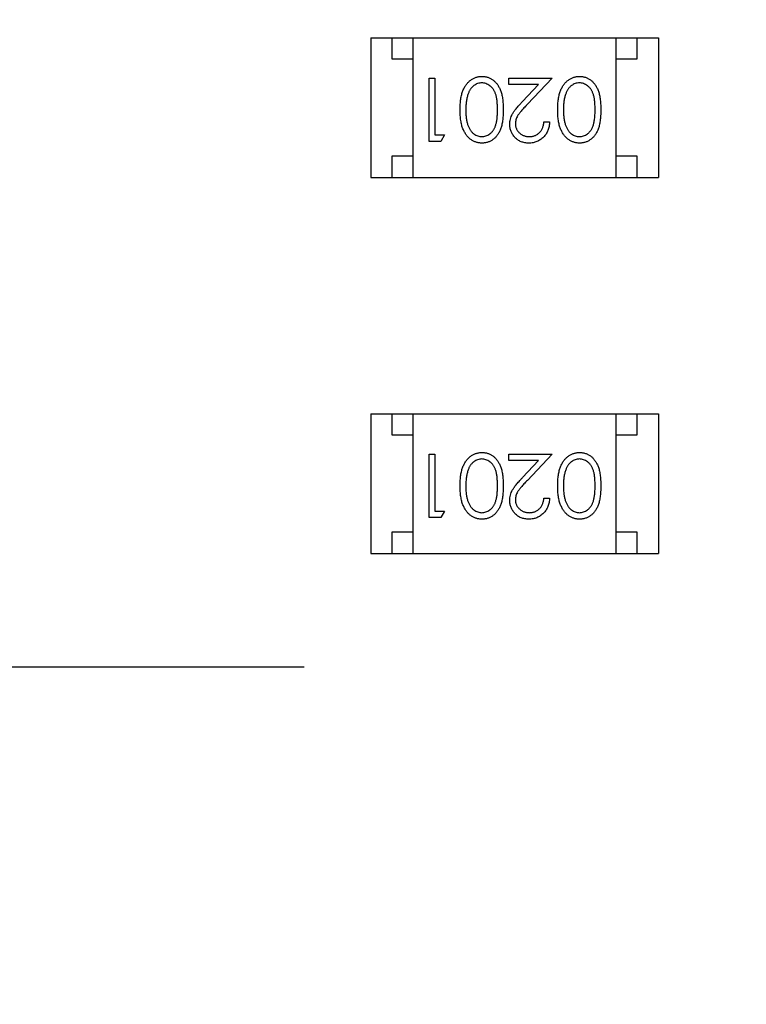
# Model space of a CAD drawing. Header units: millimetres. Extents: x 525 to 788, y 277 to 384.
# Tile 47 of 130: x 735.83 to 737.54, y 323.63 to 325.95. Entities that reach past the tile are written whole.
import ezdxf

# ---------------------------------------------------------------- set-up
doc = ezdxf.new("R2010")
doc.units = ezdxf.units.MM
doc.header["$LTSCALE"] = 5
doc.header["$PDMODE"] = 3
doc.header["$PDSIZE"] = 0.3125
doc.linetypes.add('CENTER', pattern=[0.6, 0.375, -0.075, 0.075, -0.075])
doc.layers.get('0').update_dxf_attribs({"linetype": 'CONTINUOUS'})
doc.layers.get('Defpoints').update_dxf_attribs({"linetype": 'CONTINUOUS'})
doc.layers.add('dim', color=6, linetype='CONTINUOUS', lineweight=9)
doc.styles.add('Verdana', font='verdana.ttf', dxfattribs={"height": 3})
doc.dimstyles.new('aaaaaaaa 3.0', dxfattribs={"dimtxt": 3, "dimasz": 2.5, "dimexe": 1.25, "dimexo": 0.625, "dimtad": 1, "dimzin": 9, "dimdsep": 46, "dimtxsty": 'Verdana', "dimcen": 0, "dimazin": 0, "dimtfac": 1, "dimtofl": 0, "dimtmove": 0, "dimatfit": 3, "dimfxl": 1, "dimlwd": 25, "dimlwe": 25, "dimarcsym": 0})

# ---------------------------------------------------------------- blocks, each defined once
blk = doc.blocks.new('*D55')
at = {"layer": 'Defpoints', "color": 0}
for p in [(767.5081, 331.9082), (697.2861, 316.9379)]:
    blk.add_point(p, dxfattribs=at)
at = {"layer": 'dim', "color": 0, "lineweight": 25}
blk.add_line((785.4949, 335.7427), (769.9532, 332.4294), dxfattribs=at)
at = {"layer": 'dim', "color": 0}
blk.add_solid([(769.8663, 332.8369), (770.04, 332.0219), (767.5081, 331.9082)], dxfattribs=at)
at = {"layer": 'dim', "color": 0, "insert": (778.4472, 336.689), "char_height": 3, "attachment_point": 5, "rotation": 12.0345, "style": 'Verdana'}
blk.add_mtext('∅71.8', dxfattribs=at)

msp = doc.modelspace()

# ---------------------------------------------------------------- linework, layer by layer
at = {"linetype": 'Continuous'}
for p, q in [((736.6556, 325.9103), (737.3356, 325.9103)), ((736.6556, 325.9103), (736.6556, 325.5803)), ((736.7056, 325.9103), (736.7056, 325.8603)), ((736.7556, 325.5803), (736.7556, 325.9103)), ((737.2356, 325.5803), (737.2356, 325.9103)), ((737.2856, 325.8603), (737.2856, 325.9103)), ((737.3356, 325.9103), (737.3356, 325.5803)), ((736.7056, 325.8603), (736.7556, 325.8603)), ((737.2356, 325.8603), (737.2856, 325.8603)), ((736.7938, 325.815), (736.8072, 325.815)), ((736.7938, 325.665), (736.7938, 325.815)), ((736.8072, 325.815), (736.8072, 325.6804)), ((736.9822, 325.815), (737.0842, 325.815)), ((736.9822, 325.7997), (736.9822, 325.815)), ((737.0842, 325.815), (737.026, 325.753)), ((737.052, 325.7997), (736.9822, 325.7997)), ((737.0145, 325.7596), (737.052, 325.7997)), ((737.0649, 325.7112), (737.0784, 325.7112)), ((736.8072, 325.6804), (736.8303, 325.6804)), ((736.8303, 325.6804), (736.8215, 325.665)), ((736.8215, 325.665), (736.7938, 325.665)), ((736.7556, 325.6303), (736.7056, 325.6303)), ((736.7056, 325.6303), (736.7056, 325.5803)), ((737.2856, 325.6303), (737.2356, 325.6303)), ((737.2856, 325.5803), (737.2856, 325.6303)), ((736.6556, 325.5803), (737.3356, 325.5803)), ((736.6556, 325.0213), (737.3356, 325.0213)), ((736.6556, 325.0213), (736.6556, 324.6913)), ((736.7056, 325.0213), (736.7056, 324.9713)), ((736.7556, 324.6913), (736.7556, 325.0213)), ((737.2356, 324.6913), (737.2356, 325.0213)), ((737.2856, 324.9713), (737.2856, 325.0213)), ((737.3356, 325.0213), (737.3356, 324.6913)), ((736.7056, 324.9713), (736.7556, 324.9713)), ((737.2356, 324.9713), (737.2856, 324.9713)), ((736.7938, 324.9261), (736.8072, 324.9261)), ((736.7938, 324.7761), (736.7938, 324.9261)), ((736.8072, 324.9261), (736.8072, 324.7914)), ((736.9822, 324.9261), (737.0842, 324.9261)), ((736.9822, 324.9107), (736.9822, 324.9261)), ((737.052, 324.9107), (736.9822, 324.9107)), ((737.0145, 324.8706), (737.052, 324.9107)), ((737.0842, 324.9261), (737.026, 324.864)), ((737.0649, 324.8222), (737.0784, 324.8222)), ((736.8072, 324.7914), (736.8303, 324.7914)), ((736.8303, 324.7914), (736.8215, 324.7761)), ((736.8215, 324.7761), (736.7938, 324.7761)), ((736.7556, 324.7413), (736.7056, 324.7413)), ((736.7056, 324.7413), (736.7056, 324.6913)), ((737.2856, 324.7413), (737.2356, 324.7413)), ((737.2856, 324.6913), (737.2856, 324.7413)), ((736.6556, 324.6913), (737.3356, 324.6913))]:
    msp.add_line(p, q, dxfattribs=at)
at = {"color": 1, "linetype": 'CENTER', "ltscale": 5}
msp.add_line((693.3729, 324.423), (771.2184, 324.423), dxfattribs=at)
at = {"linetype": 'Continuous'}
msp.add_arc((732.3971, 324.423), 35.9, 323.58286, 216.35846, dxfattribs=at)
for points, knots in [([(736.8668, 325.7401), (736.8669, 325.7424), (736.8669, 325.7469), (736.8672, 325.7534), (736.8678, 325.7596), (736.8685, 325.7654), (736.8694, 325.7708), (736.8706, 325.7759), (736.8719, 325.7807), (736.8735, 325.7851), (736.8753, 325.7891), (736.8773, 325.7929), (736.8793, 325.7965), (736.8816, 325.7998), (736.884, 325.8029), (736.8866, 325.8056), (736.8893, 325.8082), (736.8922, 325.8104), (736.8952, 325.8124), (736.8983, 325.8142), (736.9015, 325.8156), (736.9048, 325.8168), (736.9081, 325.8177), (736.9115, 325.8184), (736.9151, 325.8188), (736.9174, 325.8189), (736.9186, 325.8189)], [0, 0, 0, 0, 0.065063, 0.126773, 0.185516, 0.240765, 0.29298, 0.34225, 0.388919, 0.432776, 0.474628, 0.514775, 0.553606, 0.591426, 0.628028, 0.663804, 0.698984, 0.733591, 0.767628, 0.801208, 0.834264, 0.866981, 0.89972, 0.932702, 0.966176, 1, 1, 1, 1]), ([(736.9186, 325.8189), (736.9198, 325.8189), (736.9221, 325.8188), (736.9256, 325.8184), (736.9289, 325.8178), (736.9322, 325.8169), (736.9354, 325.8157), (736.9385, 325.8143), (736.9415, 325.8126), (736.9445, 325.8107), (736.9472, 325.8085), (736.9499, 325.806), (736.9524, 325.8033), (736.9547, 325.8003), (736.9569, 325.7971), (736.9589, 325.7937), (736.9607, 325.7899), (736.9624, 325.7859), (736.9639, 325.7816), (736.9653, 325.7769), (736.9663, 325.7717), (736.9672, 325.7662), (736.9679, 325.7603), (736.9684, 325.7539), (736.9687, 325.7471), (736.9688, 325.7425), (736.9688, 325.7401)], [0, 0, 0, 0, 0.033787, 0.066622, 0.099285, 0.131361, 0.163585, 0.196104, 0.228902, 0.262158, 0.295991, 0.330218, 0.36506, 0.400951, 0.43762, 0.475708, 0.515381, 0.556414, 0.599765, 0.646424, 0.696431, 0.749782, 0.806573, 0.867436, 0.931887, 1, 1, 1, 1]), ([(737.0976, 325.7401), (737.0976, 325.7424), (737.0977, 325.7469), (737.098, 325.7534), (737.0985, 325.7596), (737.0992, 325.7654), (737.1002, 325.7708), (737.1014, 325.7759), (737.1027, 325.7807), (737.1043, 325.7851), (737.1061, 325.7891), (737.108, 325.7929), (737.1101, 325.7965), (737.1123, 325.7998), (737.1147, 325.8029), (737.1173, 325.8056), (737.1201, 325.8082), (737.123, 325.8104), (737.126, 325.8124), (737.1291, 325.8142), (737.1323, 325.8156), (737.1355, 325.8168), (737.1389, 325.8177), (737.1423, 325.8184), (737.1458, 325.8188), (737.1482, 325.8189), (737.1494, 325.8189)], [0, 0, 0, 0, 0.065063, 0.126773, 0.185516, 0.240765, 0.29298, 0.34225, 0.388919, 0.432776, 0.474628, 0.514775, 0.553606, 0.591426, 0.628028, 0.663804, 0.698984, 0.733591, 0.767628, 0.801208, 0.834264, 0.866981, 0.89972, 0.932702, 0.966176, 1, 1, 1, 1]), ([(737.1494, 325.8189), (737.1506, 325.8189), (737.1529, 325.8188), (737.1564, 325.8184), (737.1597, 325.8178), (737.163, 325.8169), (737.1662, 325.8157), (737.1693, 325.8143), (737.1723, 325.8126), (737.1752, 325.8107), (737.178, 325.8085), (737.1807, 325.806), (737.1831, 325.8033), (737.1854, 325.8003), (737.1876, 325.7971), (737.1896, 325.7937), (737.1915, 325.7899), (737.1932, 325.7859), (737.1947, 325.7816), (737.196, 325.7769), (737.1971, 325.7717), (737.198, 325.7662), (737.1987, 325.7603), (737.1992, 325.7539), (737.1995, 325.7471), (737.1995, 325.7425), (737.1995, 325.7401)], [0, 0, 0, 0, 0.033787, 0.066622, 0.099285, 0.131361, 0.163585, 0.196104, 0.228902, 0.262158, 0.295991, 0.330218, 0.36506, 0.400951, 0.43762, 0.475708, 0.515381, 0.556414, 0.599765, 0.646424, 0.696431, 0.749782, 0.806573, 0.867436, 0.931887, 1, 1, 1, 1]), ([(736.9182, 325.8035), (736.9165, 325.8034), (736.9132, 325.8033), (736.9083, 325.802), (736.9036, 325.8), (736.8999, 325.7976), (736.8971, 325.7954), (736.8951, 325.7935), (736.8933, 325.7913), (736.8915, 325.789), (736.8899, 325.7865), (736.8885, 325.7838), (736.8871, 325.7808), (736.8864, 325.7788), (736.886, 325.7778)], [0, 0, 0, 0, 0.112813, 0.225394, 0.339595, 0.459675, 0.521735, 0.583926, 0.648174, 0.713881, 0.781004, 0.851451, 0.924051, 1, 1, 1, 1]), ([(736.9553, 325.74), (736.9553, 325.742), (736.9553, 325.7459), (736.955, 325.7516), (736.9547, 325.7569), (736.9542, 325.7618), (736.9535, 325.7663), (736.9528, 325.7704), (736.9519, 325.7742), (736.9508, 325.7776), (736.9495, 325.7807), (736.9482, 325.7836), (736.9467, 325.7863), (736.9451, 325.7888), (736.9433, 325.7911), (736.9414, 325.7933), (736.9394, 325.7952), (736.9365, 325.7975), (736.9327, 325.7999), (736.928, 325.802), (736.9231, 325.8033), (736.9198, 325.8034), (736.9182, 325.8035)], [0, 0, 0, 0, 0.072951, 0.141584, 0.205926, 0.265301, 0.320597, 0.371817, 0.41879, 0.461699, 0.502134, 0.540804, 0.578181, 0.614297, 0.649678, 0.684299, 0.718359, 0.752081, 0.817652, 0.879722, 0.939966, 1, 1, 1, 1]), ([(737.1489, 325.8035), (737.1473, 325.8034), (737.144, 325.8033), (737.1391, 325.802), (737.1344, 325.8), (737.1307, 325.7976), (737.1279, 325.7954), (737.1259, 325.7935), (737.1241, 325.7913), (737.1223, 325.789), (737.1207, 325.7865), (737.1192, 325.7838), (737.1179, 325.7808), (737.1171, 325.7788), (737.1168, 325.7778)], [0, 0, 0, 0, 0.112813, 0.225394, 0.339595, 0.459675, 0.521735, 0.583926, 0.648174, 0.713881, 0.781004, 0.851451, 0.924051, 1, 1, 1, 1]), ([(737.1861, 325.74), (737.1861, 325.742), (737.1861, 325.7459), (737.1858, 325.7516), (737.1855, 325.7569), (737.185, 325.7618), (737.1843, 325.7663), (737.1836, 325.7704), (737.1826, 325.7742), (737.1815, 325.7776), (737.1803, 325.7807), (737.1789, 325.7836), (737.1775, 325.7863), (737.1758, 325.7888), (737.1741, 325.7911), (737.1722, 325.7933), (737.1701, 325.7952), (737.1673, 325.7975), (737.1635, 325.7999), (737.1588, 325.802), (737.1539, 325.8033), (737.1506, 325.8034), (737.1489, 325.8035)], [0, 0, 0, 0, 0.072951, 0.141584, 0.205926, 0.265301, 0.320597, 0.371817, 0.41879, 0.461699, 0.502134, 0.540804, 0.578181, 0.614297, 0.649678, 0.684299, 0.718359, 0.752081, 0.817652, 0.879722, 0.939966, 1, 1, 1, 1]), ([(736.886, 325.7778), (736.8855, 325.7764), (736.8846, 325.7737), (736.8834, 325.7695), (736.8825, 325.7651), (736.8817, 325.7605), (736.8811, 325.7556), (736.8806, 325.7506), (736.8804, 325.7454), (736.8803, 325.7418), (736.8803, 325.74)], [0, 0, 0, 0, 0.110588, 0.224542, 0.342503, 0.464324, 0.590756, 0.722227, 0.858843, 1, 1, 1, 1]), ([(737.1168, 325.7778), (737.1163, 325.7764), (737.1154, 325.7737), (737.1142, 325.7695), (737.1133, 325.7651), (737.1124, 325.7605), (737.1119, 325.7556), (737.1114, 325.7506), (737.1111, 325.7454), (737.1111, 325.7418), (737.1111, 325.74)], [0, 0, 0, 0, 0.110588, 0.224542, 0.342503, 0.464324, 0.590756, 0.722227, 0.858843, 1, 1, 1, 1]), ([(736.9842, 325.7058), (736.9842, 325.7079), (736.9844, 325.712), (736.9856, 325.7181), (736.9875, 325.724), (736.9898, 325.7288), (736.9922, 325.7326), (736.9943, 325.7357), (736.9967, 325.7391), (736.9996, 325.7427), (737.0028, 325.7466), (737.0064, 325.7507), (737.0103, 325.7551), (737.0131, 325.7581), (737.0145, 325.7596)], [0, 0, 0, 0, 0.098702, 0.195672, 0.292422, 0.391343, 0.444462, 0.504229, 0.570352, 0.642546, 0.722288, 0.807921, 0.90047, 1, 1, 1, 1]), ([(737.026, 325.753), (737.0246, 325.7515), (737.0218, 325.7486), (737.018, 325.7445), (737.0145, 325.7407), (737.0115, 325.7371), (737.0088, 325.7338), (737.0065, 325.7309), (737.0046, 325.7282), (737.0025, 325.7251), (737.0005, 325.7213), (736.9988, 325.7166), (736.9978, 325.7119), (736.9977, 325.7086), (736.9976, 325.707)], [0, 0, 0, 0, 0.110803, 0.212829, 0.306101, 0.390647, 0.466924, 0.534481, 0.593587, 0.644557, 0.7362, 0.825024, 0.911986, 1, 1, 1, 1]), ([(736.9186, 325.6612), (736.9174, 325.6612), (736.9151, 325.6613), (736.9115, 325.6617), (736.9081, 325.6623), (736.9048, 325.6633), (736.9015, 325.6644), (736.8984, 325.6659), (736.8953, 325.6676), (736.8923, 325.6696), (736.8894, 325.6718), (736.8867, 325.6743), (736.8841, 325.6771), (736.8817, 325.6801), (736.8795, 325.6834), (736.8774, 325.687), (736.8755, 325.6908), (736.8736, 325.6949), (736.872, 325.6993), (736.8706, 325.7041), (736.8695, 325.7092), (736.8685, 325.7147), (736.8678, 325.7205), (736.8672, 325.7267), (736.8669, 325.7333), (736.8669, 325.7378), (736.8668, 325.7401)], [0, 0, 0, 0, 0.033788, 0.067194, 0.099862, 0.132567, 0.165151, 0.197913, 0.231319, 0.265083, 0.299255, 0.334399, 0.369943, 0.406284, 0.444064, 0.482998, 0.523354, 0.565537, 0.609613, 0.656391, 0.705885, 0.758325, 0.813832, 0.872795, 0.934722, 1, 1, 1, 1]), ([(736.8803, 325.74), (736.8803, 325.7382), (736.8804, 325.7347), (736.8806, 325.7296), (736.881, 325.7246), (736.8815, 325.72), (736.8823, 325.7156), (736.8831, 325.7114), (736.8841, 325.7075), (736.8853, 325.7038), (736.8866, 325.7004), (736.8881, 325.6972), (736.8896, 325.6943), (736.8913, 325.6916), (736.8931, 325.6891), (736.8951, 325.6869), (736.8971, 325.6849), (736.9, 325.6826), (736.9037, 325.6802), (736.9084, 325.6781), (736.9133, 325.6768), (736.9165, 325.6767), (736.9182, 325.6766)], [0, 0, 0, 0, 0.065681, 0.128486, 0.188175, 0.245106, 0.299448, 0.350823, 0.399942, 0.446672, 0.491255, 0.533376, 0.573853, 0.612526, 0.649597, 0.685532, 0.720106, 0.753838, 0.818925, 0.880493, 0.940311, 1, 1, 1, 1]), ([(736.9182, 325.6766), (736.9198, 325.6767), (736.9232, 325.6768), (736.9281, 325.6781), (736.9328, 325.6802), (736.9365, 325.6826), (736.9394, 325.6848), (736.9414, 325.6868), (736.9433, 325.6889), (736.945, 325.6912), (736.9466, 325.6937), (736.9481, 325.6964), (736.9495, 325.6993), (736.9507, 325.7024), (736.9518, 325.7059), (736.9527, 325.7096), (736.9536, 325.7138), (736.9542, 325.7183), (736.9547, 325.7232), (736.955, 325.7285), (736.9553, 325.7341), (736.9553, 325.738), (736.9553, 325.74)], [0, 0, 0, 0, 0.060387, 0.120883, 0.182755, 0.247811, 0.281299, 0.315088, 0.349702, 0.384857, 0.420966, 0.458511, 0.497175, 0.537602, 0.580503, 0.627468, 0.678388, 0.733983, 0.793747, 0.857714, 0.926698, 1, 1, 1, 1]), ([(736.9688, 325.7401), (736.9688, 325.7377), (736.9687, 325.733), (736.9684, 325.7262), (736.9679, 325.7198), (736.9672, 325.7139), (736.9664, 325.7083), (736.9653, 325.7032), (736.964, 325.6985), (736.9625, 325.6942), (736.9608, 325.6903), (736.959, 325.6865), (736.957, 325.6831), (736.9548, 325.6799), (736.9525, 325.6769), (736.9501, 325.6742), (736.9474, 325.6718), (736.9446, 325.6696), (736.9416, 325.6676), (736.9386, 325.6659), (736.9355, 325.6644), (736.9323, 325.6633), (736.929, 325.6623), (736.9256, 325.6617), (736.9221, 325.6613), (736.9198, 325.6612), (736.9186, 325.6612)], [0, 0, 0, 0, 0.068595, 0.133246, 0.194313, 0.251279, 0.304513, 0.354235, 0.400481, 0.443411, 0.484015, 0.523252, 0.561042, 0.5979, 0.633518, 0.668314, 0.702496, 0.736685, 0.770293, 0.803437, 0.835913, 0.86846, 0.900847, 0.933467, 0.966258, 1, 1, 1, 1]), ([(737.1494, 325.6612), (737.1482, 325.6612), (737.1458, 325.6613), (737.1423, 325.6617), (737.1389, 325.6623), (737.1356, 325.6633), (737.1323, 325.6644), (737.1291, 325.6659), (737.126, 325.6676), (737.1231, 325.6696), (737.1202, 325.6718), (737.1175, 325.6743), (737.1149, 325.6771), (737.1125, 325.6801), (737.1102, 325.6834), (737.1081, 325.687), (737.1062, 325.6908), (737.1044, 325.6949), (737.1028, 325.6993), (737.1014, 325.7041), (737.1002, 325.7092), (737.0993, 325.7147), (737.0985, 325.7205), (737.098, 325.7267), (737.0977, 325.7333), (737.0976, 325.7378), (737.0976, 325.7401)], [0, 0, 0, 0, 0.033788, 0.067194, 0.099862, 0.132567, 0.165151, 0.197913, 0.231319, 0.265083, 0.299255, 0.334399, 0.369943, 0.406284, 0.444064, 0.482998, 0.523354, 0.565537, 0.609613, 0.656391, 0.705885, 0.758325, 0.813832, 0.872795, 0.934722, 1, 1, 1, 1]), ([(737.1111, 325.74), (737.1111, 325.7382), (737.1112, 325.7347), (737.1113, 325.7296), (737.1118, 325.7246), (737.1123, 325.72), (737.113, 325.7156), (737.1138, 325.7114), (737.1149, 325.7075), (737.1161, 325.7038), (737.1174, 325.7004), (737.1188, 325.6972), (737.1204, 325.6943), (737.1221, 325.6916), (737.1239, 325.6891), (737.1258, 325.6869), (737.1279, 325.6849), (737.1308, 325.6826), (737.1345, 325.6802), (737.1392, 325.6781), (737.144, 325.6768), (737.1473, 325.6767), (737.1489, 325.6766)], [0, 0, 0, 0, 0.065681, 0.128486, 0.188175, 0.245106, 0.299448, 0.350823, 0.399942, 0.446672, 0.491255, 0.533376, 0.573853, 0.612526, 0.649597, 0.685532, 0.720106, 0.753838, 0.818925, 0.880493, 0.940311, 1, 1, 1, 1]), ([(737.1489, 325.6766), (737.1506, 325.6767), (737.1539, 325.6768), (737.1588, 325.6781), (737.1635, 325.6802), (737.1673, 325.6826), (737.1701, 325.6848), (737.1722, 325.6868), (737.174, 325.6889), (737.1758, 325.6912), (737.1774, 325.6937), (737.1789, 325.6964), (737.1803, 325.6993), (737.1815, 325.7024), (737.1826, 325.7059), (737.1835, 325.7096), (737.1843, 325.7138), (737.1849, 325.7183), (737.1855, 325.7232), (737.1858, 325.7285), (737.1861, 325.7341), (737.1861, 325.738), (737.1861, 325.74)], [0, 0, 0, 0, 0.060387, 0.120883, 0.182755, 0.247811, 0.281299, 0.315088, 0.349702, 0.384857, 0.420966, 0.458511, 0.497175, 0.537602, 0.580503, 0.627468, 0.678388, 0.733983, 0.793747, 0.857714, 0.926698, 1, 1, 1, 1]), ([(737.1995, 325.7401), (737.1995, 325.7377), (737.1995, 325.733), (737.1992, 325.7262), (737.1987, 325.7198), (737.198, 325.7139), (737.1972, 325.7083), (737.196, 325.7032), (737.1948, 325.6985), (737.1933, 325.6942), (737.1916, 325.6903), (737.1898, 325.6865), (737.1877, 325.6831), (737.1856, 325.6799), (737.1833, 325.6769), (737.1808, 325.6742), (737.1781, 325.6718), (737.1753, 325.6696), (737.1724, 325.6676), (737.1694, 325.6659), (737.1662, 325.6644), (737.163, 325.6633), (737.1597, 325.6623), (737.1564, 325.6617), (737.1529, 325.6613), (737.1506, 325.6612), (737.1494, 325.6612)], [0, 0, 0, 0, 0.068595, 0.133246, 0.194313, 0.251279, 0.304513, 0.354235, 0.400481, 0.443411, 0.484015, 0.523252, 0.561042, 0.5979, 0.633518, 0.668314, 0.702496, 0.736685, 0.770293, 0.803437, 0.835913, 0.86846, 0.900847, 0.933467, 0.966258, 1, 1, 1, 1]), ([(737.0295, 325.6612), (737.0278, 325.6612), (737.0246, 325.6613), (737.0199, 325.662), (737.0154, 325.663), (737.0111, 325.6644), (737.0071, 325.6663), (737.0034, 325.6686), (736.9998, 325.6713), (736.9966, 325.6744), (736.9937, 325.6778), (736.9912, 325.6814), (736.989, 325.6851), (736.9872, 325.6889), (736.9859, 325.6929), (736.9849, 325.6971), (736.9843, 325.7014), (736.9842, 325.7043), (736.9842, 325.7058)], [0, 0, 0, 0, 0.069475, 0.136517, 0.200789, 0.26383, 0.325735, 0.387291, 0.449509, 0.512968, 0.576275, 0.63758, 0.697903, 0.757172, 0.816599, 0.876653, 0.93729, 1, 1, 1, 1]), ([(736.9976, 325.707), (736.9976, 325.706), (736.9977, 325.704), (736.9982, 325.701), (736.9989, 325.6981), (736.9999, 325.6954), (737.0013, 325.6928), (737.0029, 325.6902), (737.0048, 325.6878), (737.007, 325.6855), (737.0094, 325.6834), (737.012, 325.6816), (737.0147, 325.6801), (737.0175, 325.6788), (737.0205, 325.6778), (737.0236, 325.6771), (737.0268, 325.6767), (737.029, 325.6766), (737.0302, 325.6766)], [0, 0, 0, 0, 0.061965, 0.122122, 0.180988, 0.239933, 0.299906, 0.359989, 0.421776, 0.486576, 0.551535, 0.615018, 0.677259, 0.73973, 0.80305, 0.866495, 0.931973, 1, 1, 1, 1]), ([(737.0784, 325.7112), (737.0783, 325.7094), (737.0781, 325.7059), (737.0773, 325.7008), (737.0762, 325.6959), (737.0745, 325.6913), (737.0725, 325.6869), (737.0701, 325.6827), (737.0672, 325.6788), (737.0639, 325.6752), (737.0604, 325.6719), (737.0566, 325.6691), (737.0525, 325.6666), (737.0483, 325.6646), (737.0439, 325.6631), (737.0393, 325.662), (737.0344, 325.6613), (737.0311, 325.6612), (737.0295, 325.6612)], [0, 0, 0, 0, 0.068791, 0.135103, 0.198979, 0.261904, 0.323495, 0.385195, 0.446969, 0.509765, 0.572251, 0.633405, 0.693251, 0.752583, 0.812579, 0.873275, 0.93555, 1, 1, 1, 1]), ([(737.0302, 325.6766), (737.0313, 325.6766), (737.0336, 325.6767), (737.037, 325.6771), (737.0402, 325.6778), (737.0433, 325.6788), (737.0463, 325.6801), (737.049, 325.6817), (737.0517, 325.6835), (737.0541, 325.6857), (737.0564, 325.688), (737.0584, 325.6907), (737.0601, 325.6935), (737.0616, 325.6966), (737.0629, 325.6999), (737.0638, 325.7035), (737.0646, 325.7073), (737.0648, 325.7099), (737.0649, 325.7112)], [0, 0, 0, 0, 0.064439, 0.126547, 0.186887, 0.245878, 0.304041, 0.362191, 0.420976, 0.48066, 0.5406, 0.600689, 0.661936, 0.724443, 0.789038, 0.856314, 0.926352, 1, 1, 1, 1]), ([(736.8668, 324.8511), (736.8669, 324.8534), (736.8669, 324.8579), (736.8672, 324.8644), (736.8678, 324.8706), (736.8685, 324.8764), (736.8694, 324.8819), (736.8706, 324.8869), (736.8719, 324.8917), (736.8735, 324.8961), (736.8753, 324.9001), (736.8773, 324.9039), (736.8793, 324.9075), (736.8816, 324.9108), (736.884, 324.9139), (736.8866, 324.9166), (736.8893, 324.9192), (736.8922, 324.9214), (736.8952, 324.9234), (736.8983, 324.9252), (736.9015, 324.9266), (736.9048, 324.9278), (736.9081, 324.9287), (736.9115, 324.9294), (736.9151, 324.9298), (736.9174, 324.9299), (736.9186, 324.9299)], [0, 0, 0, 0, 0.065063, 0.126773, 0.185516, 0.240765, 0.29298, 0.34225, 0.388919, 0.432776, 0.474628, 0.514775, 0.553606, 0.591426, 0.628028, 0.663804, 0.698984, 0.733591, 0.767628, 0.801208, 0.834264, 0.866981, 0.89972, 0.932702, 0.966176, 1, 1, 1, 1]), ([(736.9186, 324.9299), (736.9198, 324.9299), (736.9221, 324.9298), (736.9256, 324.9294), (736.9289, 324.9288), (736.9322, 324.9279), (736.9354, 324.9267), (736.9385, 324.9253), (736.9415, 324.9236), (736.9445, 324.9217), (736.9472, 324.9195), (736.9499, 324.917), (736.9524, 324.9143), (736.9547, 324.9113), (736.9569, 324.9081), (736.9589, 324.9047), (736.9607, 324.9009), (736.9624, 324.8969), (736.9639, 324.8926), (736.9653, 324.8879), (736.9663, 324.8827), (736.9672, 324.8772), (736.9679, 324.8713), (736.9684, 324.8649), (736.9687, 324.8581), (736.9688, 324.8535), (736.9688, 324.8511)], [0, 0, 0, 0, 0.033787, 0.066622, 0.099285, 0.131361, 0.163585, 0.196104, 0.228902, 0.262158, 0.295991, 0.330218, 0.36506, 0.400951, 0.43762, 0.475708, 0.515381, 0.556414, 0.599765, 0.646424, 0.696431, 0.749782, 0.806573, 0.867436, 0.931887, 1, 1, 1, 1]), ([(737.0976, 324.8511), (737.0976, 324.8534), (737.0977, 324.8579), (737.098, 324.8644), (737.0985, 324.8706), (737.0992, 324.8764), (737.1002, 324.8819), (737.1014, 324.8869), (737.1027, 324.8917), (737.1043, 324.8961), (737.1061, 324.9001), (737.108, 324.9039), (737.1101, 324.9075), (737.1123, 324.9108), (737.1147, 324.9139), (737.1173, 324.9166), (737.1201, 324.9192), (737.123, 324.9214), (737.126, 324.9234), (737.1291, 324.9252), (737.1323, 324.9266), (737.1355, 324.9278), (737.1389, 324.9287), (737.1423, 324.9294), (737.1458, 324.9298), (737.1482, 324.9299), (737.1494, 324.9299)], [0, 0, 0, 0, 0.065063, 0.126773, 0.185516, 0.240765, 0.29298, 0.34225, 0.388919, 0.432776, 0.474628, 0.514775, 0.553606, 0.591426, 0.628028, 0.663804, 0.698984, 0.733591, 0.767628, 0.801208, 0.834264, 0.866981, 0.89972, 0.932702, 0.966176, 1, 1, 1, 1]), ([(737.1494, 324.9299), (737.1506, 324.9299), (737.1529, 324.9298), (737.1564, 324.9294), (737.1597, 324.9288), (737.163, 324.9279), (737.1662, 324.9267), (737.1693, 324.9253), (737.1723, 324.9236), (737.1752, 324.9217), (737.178, 324.9195), (737.1807, 324.917), (737.1831, 324.9143), (737.1854, 324.9113), (737.1876, 324.9081), (737.1896, 324.9047), (737.1915, 324.9009), (737.1932, 324.8969), (737.1947, 324.8926), (737.196, 324.8879), (737.1971, 324.8827), (737.198, 324.8772), (737.1987, 324.8713), (737.1992, 324.8649), (737.1995, 324.8581), (737.1995, 324.8535), (737.1995, 324.8511)], [0, 0, 0, 0, 0.033787, 0.066622, 0.099285, 0.131361, 0.163585, 0.196104, 0.228902, 0.262158, 0.295991, 0.330218, 0.36506, 0.400951, 0.43762, 0.475708, 0.515381, 0.556414, 0.599765, 0.646424, 0.696431, 0.749782, 0.806573, 0.867436, 0.931887, 1, 1, 1, 1]), ([(736.9182, 324.9145), (736.9165, 324.9144), (736.9132, 324.9143), (736.9083, 324.913), (736.9036, 324.911), (736.8999, 324.9086), (736.8971, 324.9064), (736.8951, 324.9045), (736.8933, 324.9023), (736.8915, 324.9), (736.8899, 324.8975), (736.8885, 324.8948), (736.8871, 324.8919), (736.8864, 324.8898), (736.886, 324.8888)], [0, 0, 0, 0, 0.112813, 0.225394, 0.339595, 0.459675, 0.521735, 0.583926, 0.648174, 0.713881, 0.781004, 0.851451, 0.924051, 1, 1, 1, 1]), ([(736.9553, 324.8511), (736.9553, 324.8531), (736.9553, 324.8569), (736.955, 324.8626), (736.9547, 324.8679), (736.9542, 324.8728), (736.9535, 324.8773), (736.9528, 324.8814), (736.9519, 324.8852), (736.9508, 324.8886), (736.9495, 324.8917), (736.9482, 324.8946), (736.9467, 324.8973), (736.9451, 324.8998), (736.9433, 324.9021), (736.9414, 324.9043), (736.9394, 324.9062), (736.9365, 324.9085), (736.9327, 324.9109), (736.928, 324.913), (736.9231, 324.9143), (736.9198, 324.9144), (736.9182, 324.9145)], [0, 0, 0, 0, 0.072951, 0.141584, 0.205926, 0.265301, 0.320597, 0.371817, 0.41879, 0.461699, 0.502134, 0.540804, 0.578181, 0.614297, 0.649678, 0.684299, 0.718359, 0.752081, 0.817652, 0.879722, 0.939966, 1, 1, 1, 1]), ([(737.1489, 324.9145), (737.1473, 324.9144), (737.144, 324.9143), (737.1391, 324.913), (737.1344, 324.911), (737.1307, 324.9086), (737.1279, 324.9064), (737.1259, 324.9045), (737.1241, 324.9023), (737.1223, 324.9), (737.1207, 324.8975), (737.1192, 324.8948), (737.1179, 324.8919), (737.1171, 324.8898), (737.1168, 324.8888)], [0, 0, 0, 0, 0.112813, 0.225394, 0.339595, 0.459675, 0.521735, 0.583926, 0.648174, 0.713881, 0.781004, 0.851451, 0.924051, 1, 1, 1, 1]), ([(737.1861, 324.8511), (737.1861, 324.8531), (737.1861, 324.8569), (737.1858, 324.8626), (737.1855, 324.8679), (737.185, 324.8728), (737.1843, 324.8773), (737.1836, 324.8814), (737.1826, 324.8852), (737.1815, 324.8886), (737.1803, 324.8917), (737.1789, 324.8946), (737.1775, 324.8973), (737.1758, 324.8998), (737.1741, 324.9021), (737.1722, 324.9043), (737.1701, 324.9062), (737.1673, 324.9085), (737.1635, 324.9109), (737.1588, 324.913), (737.1539, 324.9143), (737.1506, 324.9144), (737.1489, 324.9145)], [0, 0, 0, 0, 0.072951, 0.141584, 0.205926, 0.265301, 0.320597, 0.371817, 0.41879, 0.461699, 0.502134, 0.540804, 0.578181, 0.614297, 0.649678, 0.684299, 0.718359, 0.752081, 0.817652, 0.879722, 0.939966, 1, 1, 1, 1]), ([(736.886, 324.8888), (736.8855, 324.8874), (736.8846, 324.8847), (736.8834, 324.8805), (736.8825, 324.8761), (736.8817, 324.8715), (736.8811, 324.8666), (736.8806, 324.8616), (736.8804, 324.8564), (736.8803, 324.8529), (736.8803, 324.8511)], [0, 0, 0, 0, 0.110588, 0.224542, 0.342503, 0.464324, 0.590756, 0.722227, 0.858843, 1, 1, 1, 1]), ([(737.1168, 324.8888), (737.1163, 324.8874), (737.1154, 324.8847), (737.1142, 324.8805), (737.1133, 324.8761), (737.1124, 324.8715), (737.1119, 324.8666), (737.1114, 324.8616), (737.1111, 324.8564), (737.1111, 324.8529), (737.1111, 324.8511)], [0, 0, 0, 0, 0.110588, 0.224542, 0.342503, 0.464324, 0.590756, 0.722227, 0.858843, 1, 1, 1, 1]), ([(736.9842, 324.8168), (736.9842, 324.8189), (736.9844, 324.823), (736.9856, 324.8291), (736.9875, 324.835), (736.9898, 324.8398), (736.9922, 324.8436), (736.9943, 324.8467), (736.9967, 324.8501), (736.9996, 324.8537), (737.0028, 324.8576), (737.0064, 324.8618), (737.0103, 324.8661), (737.0131, 324.8691), (737.0145, 324.8706)], [0, 0, 0, 0, 0.098702, 0.195672, 0.292422, 0.391343, 0.444462, 0.504229, 0.570352, 0.642546, 0.722288, 0.807921, 0.90047, 1, 1, 1, 1]), ([(737.026, 324.864), (737.0246, 324.8625), (737.0218, 324.8597), (737.018, 324.8555), (737.0145, 324.8517), (737.0115, 324.8481), (737.0088, 324.8448), (737.0065, 324.8419), (737.0046, 324.8392), (737.0025, 324.8361), (737.0005, 324.8323), (736.9988, 324.8277), (736.9978, 324.8229), (736.9977, 324.8196), (736.9976, 324.818)], [0, 0, 0, 0, 0.110803, 0.212829, 0.306101, 0.390647, 0.466924, 0.534481, 0.593587, 0.644557, 0.7362, 0.825024, 0.911986, 1, 1, 1, 1]), ([(736.9186, 324.7722), (736.9174, 324.7722), (736.9151, 324.7723), (736.9115, 324.7727), (736.9081, 324.7733), (736.9048, 324.7743), (736.9015, 324.7754), (736.8984, 324.7769), (736.8953, 324.7786), (736.8923, 324.7806), (736.8894, 324.7828), (736.8867, 324.7853), (736.8841, 324.7881), (736.8817, 324.7911), (736.8795, 324.7945), (736.8774, 324.798), (736.8755, 324.8019), (736.8736, 324.8059), (736.872, 324.8104), (736.8706, 324.8151), (736.8695, 324.8202), (736.8685, 324.8257), (736.8678, 324.8315), (736.8672, 324.8378), (736.8669, 324.8443), (736.8669, 324.8488), (736.8668, 324.8511)], [0, 0, 0, 0, 0.033788, 0.067194, 0.099862, 0.132567, 0.165151, 0.197913, 0.231319, 0.265083, 0.299255, 0.334399, 0.369943, 0.406284, 0.444064, 0.482998, 0.523354, 0.565537, 0.609613, 0.656391, 0.705885, 0.758325, 0.813832, 0.872795, 0.934722, 1, 1, 1, 1]), ([(736.8803, 324.8511), (736.8803, 324.8493), (736.8804, 324.8457), (736.8806, 324.8406), (736.881, 324.8357), (736.8815, 324.831), (736.8823, 324.8266), (736.8831, 324.8224), (736.8841, 324.8185), (736.8853, 324.8148), (736.8866, 324.8114), (736.8881, 324.8082), (736.8896, 324.8053), (736.8913, 324.8026), (736.8931, 324.8001), (736.8951, 324.7979), (736.8971, 324.7959), (736.9, 324.7936), (736.9037, 324.7912), (736.9084, 324.7891), (736.9133, 324.7879), (736.9165, 324.7877), (736.9182, 324.7876)], [0, 0, 0, 0, 0.065681, 0.128486, 0.188175, 0.245106, 0.299448, 0.350823, 0.399942, 0.446672, 0.491255, 0.533376, 0.573853, 0.612526, 0.649597, 0.685532, 0.720106, 0.753838, 0.818925, 0.880493, 0.940311, 1, 1, 1, 1]), ([(736.9182, 324.7876), (736.9198, 324.7877), (736.9232, 324.7879), (736.9281, 324.7891), (736.9328, 324.7912), (736.9365, 324.7936), (736.9394, 324.7958), (736.9414, 324.7978), (736.9433, 324.7999), (736.945, 324.8022), (736.9466, 324.8047), (736.9481, 324.8074), (736.9495, 324.8103), (736.9507, 324.8135), (736.9518, 324.8169), (736.9527, 324.8206), (736.9536, 324.8248), (736.9542, 324.8293), (736.9547, 324.8342), (736.955, 324.8395), (736.9553, 324.8451), (736.9553, 324.849), (736.9553, 324.8511)], [0, 0, 0, 0, 0.060387, 0.120883, 0.182755, 0.247811, 0.281299, 0.315088, 0.349702, 0.384857, 0.420966, 0.458511, 0.497175, 0.537602, 0.580503, 0.627468, 0.678388, 0.733983, 0.793747, 0.857714, 0.926698, 1, 1, 1, 1]), ([(736.9688, 324.8511), (736.9688, 324.8487), (736.9687, 324.844), (736.9684, 324.8372), (736.9679, 324.8308), (736.9672, 324.8249), (736.9664, 324.8193), (736.9653, 324.8142), (736.964, 324.8095), (736.9625, 324.8052), (736.9608, 324.8013), (736.959, 324.7976), (736.957, 324.7941), (736.9548, 324.7909), (736.9525, 324.7879), (736.9501, 324.7852), (736.9474, 324.7828), (736.9446, 324.7806), (736.9416, 324.7786), (736.9386, 324.7769), (736.9355, 324.7754), (736.9323, 324.7743), (736.929, 324.7733), (736.9256, 324.7727), (736.9221, 324.7723), (736.9198, 324.7722), (736.9186, 324.7722)], [0, 0, 0, 0, 0.068595, 0.133246, 0.194313, 0.251279, 0.304513, 0.354235, 0.400481, 0.443411, 0.484015, 0.523252, 0.561042, 0.5979, 0.633518, 0.668314, 0.702496, 0.736685, 0.770293, 0.803437, 0.835913, 0.86846, 0.900847, 0.933467, 0.966258, 1, 1, 1, 1]), ([(737.1494, 324.7722), (737.1482, 324.7722), (737.1458, 324.7723), (737.1423, 324.7727), (737.1389, 324.7733), (737.1356, 324.7743), (737.1323, 324.7754), (737.1291, 324.7769), (737.126, 324.7786), (737.1231, 324.7806), (737.1202, 324.7828), (737.1175, 324.7853), (737.1149, 324.7881), (737.1125, 324.7911), (737.1102, 324.7945), (737.1081, 324.798), (737.1062, 324.8019), (737.1044, 324.8059), (737.1028, 324.8104), (737.1014, 324.8151), (737.1002, 324.8202), (737.0993, 324.8257), (737.0985, 324.8315), (737.098, 324.8378), (737.0977, 324.8443), (737.0976, 324.8488), (737.0976, 324.8511)], [0, 0, 0, 0, 0.033788, 0.067194, 0.099862, 0.132567, 0.165151, 0.197913, 0.231319, 0.265083, 0.299255, 0.334399, 0.369943, 0.406284, 0.444064, 0.482998, 0.523354, 0.565537, 0.609613, 0.656391, 0.705885, 0.758325, 0.813832, 0.872795, 0.934722, 1, 1, 1, 1]), ([(737.1111, 324.8511), (737.1111, 324.8493), (737.1112, 324.8457), (737.1113, 324.8406), (737.1118, 324.8357), (737.1123, 324.831), (737.113, 324.8266), (737.1138, 324.8224), (737.1149, 324.8185), (737.1161, 324.8148), (737.1174, 324.8114), (737.1188, 324.8082), (737.1204, 324.8053), (737.1221, 324.8026), (737.1239, 324.8001), (737.1258, 324.7979), (737.1279, 324.7959), (737.1308, 324.7936), (737.1345, 324.7912), (737.1392, 324.7891), (737.144, 324.7879), (737.1473, 324.7877), (737.1489, 324.7876)], [0, 0, 0, 0, 0.065681, 0.128486, 0.188175, 0.245106, 0.299448, 0.350823, 0.399942, 0.446672, 0.491255, 0.533376, 0.573853, 0.612526, 0.649597, 0.685532, 0.720106, 0.753838, 0.818925, 0.880493, 0.940311, 1, 1, 1, 1]), ([(737.1489, 324.7876), (737.1506, 324.7877), (737.1539, 324.7879), (737.1588, 324.7891), (737.1635, 324.7912), (737.1673, 324.7936), (737.1701, 324.7958), (737.1722, 324.7978), (737.174, 324.7999), (737.1758, 324.8022), (737.1774, 324.8047), (737.1789, 324.8074), (737.1803, 324.8103), (737.1815, 324.8135), (737.1826, 324.8169), (737.1835, 324.8206), (737.1843, 324.8248), (737.1849, 324.8293), (737.1855, 324.8342), (737.1858, 324.8395), (737.1861, 324.8451), (737.1861, 324.849), (737.1861, 324.8511)], [0, 0, 0, 0, 0.060387, 0.120883, 0.182755, 0.247811, 0.281299, 0.315088, 0.349702, 0.384857, 0.420966, 0.458511, 0.497175, 0.537602, 0.580503, 0.627468, 0.678388, 0.733983, 0.793747, 0.857714, 0.926698, 1, 1, 1, 1]), ([(737.1995, 324.8511), (737.1995, 324.8487), (737.1995, 324.844), (737.1992, 324.8372), (737.1987, 324.8308), (737.198, 324.8249), (737.1972, 324.8193), (737.196, 324.8142), (737.1948, 324.8095), (737.1933, 324.8052), (737.1916, 324.8013), (737.1898, 324.7976), (737.1877, 324.7941), (737.1856, 324.7909), (737.1833, 324.7879), (737.1808, 324.7852), (737.1781, 324.7828), (737.1753, 324.7806), (737.1724, 324.7786), (737.1694, 324.7769), (737.1662, 324.7754), (737.163, 324.7743), (737.1597, 324.7733), (737.1564, 324.7727), (737.1529, 324.7723), (737.1506, 324.7722), (737.1494, 324.7722)], [0, 0, 0, 0, 0.068595, 0.133246, 0.194313, 0.251279, 0.304513, 0.354235, 0.400481, 0.443411, 0.484015, 0.523252, 0.561042, 0.5979, 0.633518, 0.668314, 0.702496, 0.736685, 0.770293, 0.803437, 0.835913, 0.86846, 0.900847, 0.933467, 0.966258, 1, 1, 1, 1]), ([(737.0295, 324.7722), (737.0278, 324.7722), (737.0246, 324.7723), (737.0199, 324.773), (737.0154, 324.774), (737.0111, 324.7754), (737.0071, 324.7773), (737.0034, 324.7796), (736.9998, 324.7823), (736.9966, 324.7854), (736.9937, 324.7888), (736.9912, 324.7924), (736.989, 324.7961), (736.9872, 324.7999), (736.9859, 324.8039), (736.9849, 324.8081), (736.9843, 324.8124), (736.9842, 324.8153), (736.9842, 324.8168)], [0, 0, 0, 0, 0.069475, 0.136517, 0.200789, 0.26383, 0.325735, 0.387291, 0.449509, 0.512968, 0.576275, 0.63758, 0.697903, 0.757172, 0.816599, 0.876653, 0.93729, 1, 1, 1, 1]), ([(736.9976, 324.818), (736.9976, 324.817), (736.9977, 324.815), (736.9982, 324.812), (736.9989, 324.8091), (736.9999, 324.8064), (737.0013, 324.8038), (737.0029, 324.8012), (737.0048, 324.7988), (737.007, 324.7965), (737.0094, 324.7945), (737.012, 324.7926), (737.0147, 324.7911), (737.0175, 324.7898), (737.0205, 324.7888), (737.0236, 324.7881), (737.0268, 324.7877), (737.029, 324.7876), (737.0302, 324.7876)], [0, 0, 0, 0, 0.061965, 0.122122, 0.180988, 0.239933, 0.299906, 0.359989, 0.421776, 0.486576, 0.551535, 0.615018, 0.677259, 0.73973, 0.80305, 0.866495, 0.931973, 1, 1, 1, 1]), ([(737.0784, 324.8222), (737.0783, 324.8204), (737.0781, 324.8169), (737.0773, 324.8118), (737.0762, 324.8069), (737.0745, 324.8023), (737.0725, 324.7979), (737.0701, 324.7937), (737.0672, 324.7898), (737.0639, 324.7862), (737.0604, 324.7829), (737.0566, 324.7801), (737.0525, 324.7776), (737.0483, 324.7756), (737.0439, 324.7741), (737.0393, 324.773), (737.0344, 324.7723), (737.0311, 324.7722), (737.0295, 324.7722)], [0, 0, 0, 0, 0.068791, 0.135103, 0.198979, 0.261904, 0.323495, 0.385195, 0.446969, 0.509765, 0.572251, 0.633405, 0.693251, 0.752583, 0.812579, 0.873275, 0.93555, 1, 1, 1, 1]), ([(737.0302, 324.7876), (737.0313, 324.7876), (737.0336, 324.7877), (737.037, 324.7881), (737.0402, 324.7888), (737.0433, 324.7898), (737.0463, 324.7911), (737.049, 324.7927), (737.0517, 324.7945), (737.0541, 324.7967), (737.0564, 324.799), (737.0584, 324.8017), (737.0601, 324.8045), (737.0616, 324.8076), (737.0629, 324.8109), (737.0638, 324.8145), (737.0646, 324.8183), (737.0648, 324.8209), (737.0649, 324.8222)], [0, 0, 0, 0, 0.064439, 0.126547, 0.186887, 0.245878, 0.304041, 0.362191, 0.420976, 0.48066, 0.5406, 0.600689, 0.661936, 0.724443, 0.789038, 0.856314, 0.926352, 1, 1, 1, 1])]:
    msp.add_open_spline(points, degree=3, knots=knots, dxfattribs=at)

# ---------------------------------------------------------------- dimensions: what is measured, and where the dimension line sits
at = {"layer": 'dim'}
dim = msp.add_diameter_dim_2p(p1=(697.2861, 316.9379), p2=(767.5081, 331.9082), dimstyle='aaaaaaaa 3.0', dxfattribs=at)
dim.commit()
dim.dimension.update_dxf_attribs({"geometry": '*D55', "text_midpoint": (777.7194, 334.0851), "dimtype": 163})

doc.saveas('drawing.dxf')
